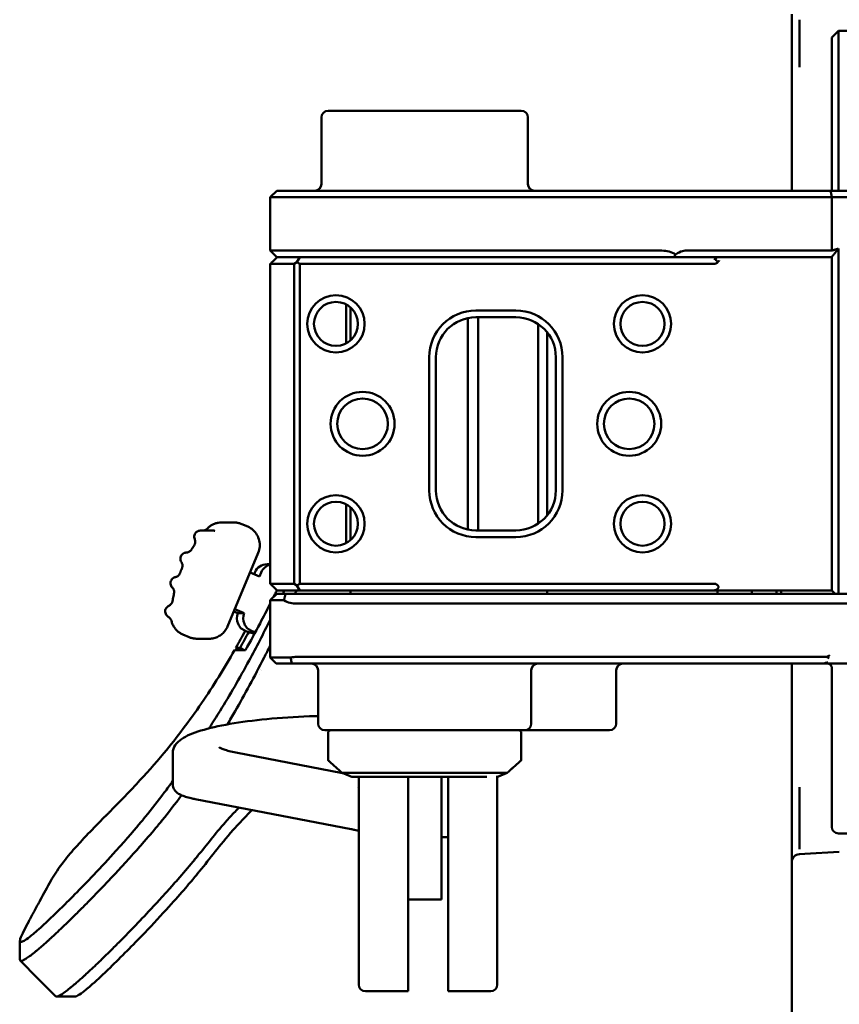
# Model space of a CAD drawing. Header units: millimetres. Extents: x 0 to 14369, y -869 to 2970.
# Tile 153 of 256: x 392 to 454, y 2343 to 2417. Entities that reach past the tile are written whole.
import ezdxf

# ---------------------------------------------------------------- set-up
doc = ezdxf.new("R2010")
doc.units = ezdxf.units.MM
doc.header["$LTSCALE"] = 10
doc.layers.add('Sichtbar (ISO)', color=7, linetype='Continuous', lineweight=50)

msp = doc.modelspace()

# ---------------------------------------------------------------- linework, layer by layer
at = {"layer": 'Sichtbar (ISO)'}
for p, q in [((450.131, 2415.578), (450.131, 2417.522)), ((450.711, 2417.098), (450.711, 2415.154)), ((453.131, 2415.764), (453.631, 2416.264)), ((453.631, 2416.264), (458.631, 2416.264)), ((453.631, 2413.264), (453.631, 2416.264)), ((450.131, 2413.764), (450.131, 2415.578)), ((453.131, 2413.264), (453.131, 2415.764)), ((450.131, 2411.624), (450.131, 2413.764)), ((453.131, 2404.264), (453.131, 2413.264)), ((453.631, 2404.264), (453.631, 2413.264)), ((450.131, 2404.264), (450.131, 2411.624)), ((415.339, 2410.264), (429.839, 2410.264)), ((414.839, 2409.764), (414.839, 2404.764)), ((430.339, 2409.764), (430.339, 2404.764)), ((411.493, 2404.264), (410.993, 2403.764)), ((412.993, 2404.264), (411.493, 2404.264)), ((412.993, 2404.264), (440.392, 2404.264)), ((441.695, 2404.264), (440.392, 2404.264)), ((441.695, 2404.264), (453.051, 2404.264)), ((458.631, 2404.264), (453.051, 2404.264)), ((412.993, 2403.764), (410.993, 2403.764)), ((410.993, 2403.764), (410.993, 2399.764)), ((412.993, 2403.764), (440.392, 2403.764)), ((442.129, 2403.764), (440.392, 2403.764)), ((442.129, 2403.764), (453.131, 2403.764)), ((453.131, 2403.764), (453.131, 2399.764)), ((458.631, 2403.764), (453.131, 2403.764)), ((410.993, 2399.764), (412.993, 2399.764)), ((411.493, 2399.264), (410.993, 2399.764)), ((440.392, 2399.764), (412.993, 2399.764)), ((442.129, 2399.764), (453.131, 2399.764)), ((453.631, 2374.014), (453.631, 2399.914)), ((411.493, 2399.264), (412.614, 2399.264)), ((412.614, 2399.264), (413.219, 2399.264)), ((413.219, 2399.264), (413.003, 2398.889)), ((413.219, 2399.264), (444.224, 2399.264)), ((444.31, 2399.264), (444.224, 2399.264)), ((444.31, 2399.264), (444.812, 2399.264)), ((444.812, 2399.264), (453.131, 2399.264)), ((453.131, 2374.264), (453.131, 2399.288)), ((411.006, 2398.764), (412.786, 2398.764)), ((411.006, 2398.764), (411.006, 2374.764)), ((412.786, 2398.764), (413.003, 2398.889)), ((412.786, 2398.764), (412.786, 2374.764)), ((413.003, 2398.889), (413.219, 2398.764)), ((413.219, 2398.764), (413.219, 2374.764)), ((444.311, 2398.764), (413.219, 2398.764)), ((444.522, 2398.851), (444.577, 2398.906)), ((416.694, 2395.727), (416.694, 2392.801)), ((417.025, 2393.029), (417.025, 2395.499)), ((425.83, 2394.703), (425.83, 2378.825)), ((426.431, 2395.264), (429.431, 2395.264)), ((426.431, 2394.764), (429.431, 2394.764)), ((426.601, 2394.764), (426.601, 2378.764)), ((431.099, 2379.271), (431.099, 2394.257)), ((431.768, 2393.644), (431.768, 2379.883)), ((422.931, 2381.764), (422.931, 2391.764)), ((423.431, 2381.764), (423.431, 2391.764)), ((432.431, 2391.764), (432.431, 2381.764)), ((432.931, 2391.764), (432.931, 2381.764)), ((416.694, 2380.727), (416.694, 2377.801)), ((417.025, 2378.029), (417.025, 2380.499)), ((407.342, 2379.355), (408.281, 2379.355)), ((409.308, 2379.045), (408.86, 2379.236)), ((406.705, 2378.75), (405.766, 2378.75)), ((429.431, 2378.764), (426.431, 2378.764)), ((429.431, 2378.264), (426.431, 2378.264)), ((407.802, 2371.553), (410.101, 2377.083)), ((410.762, 2376.226), (411.006, 2376.226)), ((409.489, 2375.612), (410.195, 2375.311)), ((409.852, 2375.614), (409.797, 2375.481)), ((410.195, 2375.311), (410.321, 2375.614)), ((412.786, 2374.764), (411.006, 2374.764)), ((412.786, 2374.764), (413.003, 2374.639)), ((413.219, 2374.764), (413.003, 2374.639)), ((413.003, 2374.639), (413.219, 2374.264)), ((444.311, 2374.764), (413.219, 2374.764)), ((444.522, 2374.676), (444.577, 2374.622)), ((411.493, 2374.014), (410.993, 2373.514)), ((412.164, 2374.014), (411.493, 2374.014)), ((413.219, 2374.264), (411.512, 2374.264)), ((412.164, 2374.014), (440.392, 2374.014)), ((413.219, 2374.264), (444.309, 2374.264)), ((417.025, 2374.014), (417.025, 2374.264)), ((431.768, 2374.264), (431.768, 2374.014)), ((440.392, 2374.014), (441.478, 2374.014)), ((452.733, 2374.014), (441.478, 2374.014)), ((453.131, 2374.264), (444.309, 2374.264)), ((444.556, 2374.014), (444.556, 2374.264)), ((447.131, 2374.264), (447.131, 2374.014)), ((448.984, 2374.264), (448.984, 2374.014)), ((449.338, 2374.264), (449.338, 2374.014)), ((453.293, 2374.014), (452.733, 2374.014)), ((453.131, 2374.264), (453.381, 2374.014)), ((453.293, 2374.014), (453.381, 2374.014)), ((453.381, 2374.014), (453.631, 2374.014)), ((458.631, 2374.014), (453.631, 2374.014)), ((412.025, 2373.514), (410.993, 2373.514)), ((410.993, 2373.514), (410.993, 2369.214)), ((440.392, 2373.264), (412.993, 2373.264)), ((440.392, 2373.264), (442.129, 2373.264)), ((452.973, 2373.264), (442.129, 2373.264)), ((453.293, 2373.264), (452.973, 2373.264)), ((453.293, 2373.264), (458.631, 2373.264)), ((403.392, 2373.105), (403.392, 2373.105)), ((408.269, 2372.677), (408.576, 2372.546)), ((409.046, 2372.546), (408.339, 2372.847)), ((408.576, 2372.546), (409.046, 2372.546)), ((404.451, 2370.948), (404.912, 2370.752)), ((409.18, 2371.207), (409.816, 2370.997)), ((409.888, 2371.129), (409.65, 2371.207)), ((405.491, 2370.634), (406.43, 2370.634)), ((408.327, 2369.78), (409.141, 2369.78)), ((408.426, 2369.954), (408.689, 2369.78)), ((408.738, 2369.954), (408.426, 2369.954)), ((409.06, 2369.78), (408.738, 2369.954)), ((410.993, 2369.214), (412.549, 2369.214)), ((411.443, 2368.764), (410.993, 2369.214)), ((411.443, 2368.764), (412.603, 2368.764)), ((412.603, 2368.764), (440.392, 2368.764)), ((412.993, 2369.264), (440.392, 2369.264)), ((440.392, 2369.264), (442.129, 2369.264)), ((440.392, 2368.764), (441.695, 2368.764)), ((441.695, 2368.764), (452.203, 2368.764)), ((442.129, 2369.264), (452.746, 2369.264)), ((450.131, 2361.404), (450.131, 2368.764)), ((453.293, 2368.764), (452.203, 2368.764)), ((455.756, 2368.764), (453.293, 2368.764)), ((453.631, 2368.764), (453.631, 2368.764)), ((414.589, 2368.264), (414.589, 2364.264)), ((430.589, 2368.264), (430.589, 2364.264)), ((436.962, 2368.264), (436.962, 2364.264)), ((453.131, 2358.014), (453.131, 2368.464)), ((410.166, 2367.943), (410.166, 2367.943)), ((415.089, 2363.764), (430.089, 2363.764)), ((415.339, 2363.564), (415.339, 2361.514)), ((429.839, 2363.564), (429.839, 2361.514)), ((430.089, 2363.764), (431.174, 2363.764)), ((431.174, 2363.764), (436.462, 2363.764)), ((403.698, 2359.664), (403.698, 2362.12)), ((416.434, 2360.548), (408.412, 2362.092)), ((450.131, 2359.264), (450.131, 2361.404)), ((428.769, 2360.564), (416.397, 2360.564)), ((427.249, 2360.264), (417.118, 2360.264)), ((417.639, 2355.247), (417.639, 2360.264)), ((421.339, 2360.264), (421.339, 2355.13)), ((423.839, 2360.264), (423.839, 2351.064)), ((424.339, 2355.13), (424.339, 2360.264)), ((428.039, 2360.337), (428.039, 2355.247)), ((428.047, 2360.264), (428.039, 2360.264)), ((428.061, 2360.264), (428.047, 2360.264)), ((450.131, 2357.45), (450.131, 2359.264)), ((417.061, 2356.341), (405.368, 2358.591)), ((450.711, 2357.874), (450.711, 2355.93)), ((453.131, 2356.514), (453.131, 2358.014)), ((450.131, 2355.506), (450.131, 2357.45)), ((423.839, 2355.741), (424.339, 2355.741)), ((450.131, 2354.294), (450.131, 2355.506)), ((458.631, 2356.014), (453.631, 2356.014)), ((417.639, 2355.247), (417.639, 2353.714)), ((421.339, 2353.817), (421.339, 2355.13)), ((424.339, 2355.13), (424.339, 2353.817)), ((428.039, 2353.714), (428.039, 2355.247)), ((450.131, 2353.868), (450.131, 2354.294)), ((450.699, 2354.467), (451.109, 2354.489)), ((451.109, 2354.489), (453.695, 2354.624)), ((417.639, 2348.648), (417.639, 2353.714)), ((421.339, 2353.817), (421.339, 2348.188)), ((424.339, 2348.188), (424.339, 2353.817)), ((428.039, 2353.714), (428.039, 2348.648)), ((450.131, 2294.16), (450.131, 2353.868)), ((423.839, 2351.064), (421.339, 2351.064)), ((417.639, 2348.648), (417.639, 2346.811)), ((421.339, 2346.718), (421.339, 2348.188)), ((424.339, 2348.188), (424.339, 2346.718)), ((428.039, 2346.811), (428.039, 2348.648)), ((392.208, 2346.573), (392.226, 2347.97)), ((417.639, 2346.811), (417.639, 2344.742)), ((421.339, 2346.718), (421.339, 2344.649)), ((424.339, 2346.718), (424.339, 2344.649)), ((428.039, 2344.742), (428.039, 2346.811)), ((393.563, 2345.138), (392.236, 2346.482)), ((394.89, 2343.794), (393.563, 2345.138)), ((417.639, 2344.742), (417.639, 2344.674)), ((417.639, 2344.669), (417.639, 2344.674)), ((421.339, 2344.649), (421.339, 2344.251)), ((424.339, 2344.251), (424.339, 2344.649)), ((428.039, 2344.674), (428.039, 2344.742)), ((428.039, 2344.674), (428.039, 2344.669)), ((396.356, 2343.77), (394.959, 2343.77)), ((421.339, 2344.169), (418.139, 2344.169)), ((421.339, 2344.251), (421.339, 2344.183)), ((421.339, 2344.183), (421.339, 2344.169)), ((424.339, 2344.251), (424.339, 2344.183)), ((424.339, 2344.169), (424.339, 2344.183)), ((427.539, 2344.169), (424.339, 2344.169))]:
    msp.add_line(p, q, dxfattribs=at)
for centre, radius in [((415.931, 2394.264), 2.15), ((438.931, 2394.264), 2.15), ((415.931, 2394.264), 1.65), ((438.931, 2394.264), 1.65), ((417.931, 2386.764), 2.4), ((417.931, 2386.764), 1.9), ((437.931, 2386.764), 2.4), ((437.931, 2386.764), 1.9), ((415.931, 2379.264), 2.15), ((438.931, 2379.264), 2.15), ((415.931, 2379.264), 1.65), ((438.931, 2379.264), 1.65)]:
    msp.add_circle(centre, radius, dxfattribs=at)
for centre, radius, start, end in [((415.339, 2409.764), 0.5, 90, 180), ((429.839, 2409.764), 0.5, 0, 90), ((414.339, 2404.764), 0.5, 270, 0), ((430.839, 2404.764), 0.5, 180, 270), ((440.392, 2397.764), 2, 59.15076, 90), ((444.311, 2399.064), 0.3, 270, 314.89916), ((426.431, 2391.764), 3.5, 90, 180), ((426.431, 2391.764), 3, 90, 180), ((429.431, 2391.764), 3.5, 0, 90), ((429.431, 2391.764), 3, 0, 90), ((426.431, 2381.764), 3.5, 180, 270), ((426.431, 2381.764), 3, 180, 270), ((429.431, 2381.764), 3.5, 270, 0), ((429.431, 2381.764), 3, 270, 0), ((444.311, 2374.464), 0.3, 45.10086, 90), ((412.993, 2375.264), 2, 241.04498, 270), ((412.993, 2367.264), 2, 90, 102.83857), ((414.089, 2368.264), 0.5, 0, 90), ((431.089, 2368.264), 0.5, 90, 180), ((437.462, 2368.264), 0.5, 90, 180), ((415.089, 2364.264), 0.5, 180, 270), ((415.539, 2363.564), 0.2, 90, 180), ((429.639, 2363.564), 0.2, 0, 90), ((430.089, 2364.264), 0.5, 270, 0), ((436.462, 2364.264), 0.5, 270, 0), ((453.631, 2356.514), 0.5, 180, 270), ((450.741, 2353.858), 0.61, 93.91731, 179.08269), ((418.139, 2344.669), 0.5, 180, 270), ((427.539, 2344.669), 0.5, 270, 0)]:
    msp.add_arc(centre, radius, start, end, dxfattribs=at)
for centre, major_axis, ratio, start_param, end_param in [((444.311, 2398.962), (-0.249, 0.172), 0.995802, 4.537419, 5.319778), ((405.766, 2378.285), (0, 0.465), 0.987688, 0, 0.000653), ((406.705, 2378.285), (0, 0.465), 0.987688, 6.2828, 6.283185), ((410.762, 2375.226), (0, 1), 0.987688, 0, 1.172303), ((411.232, 2375.226), (0, 1), 0.987688, 0.230557, 1.172303), ((409.487, 2372.158), (0, -1), 0.987688, 4.313895, 5.967944), ((409.956, 2372.158), (0, -1), 0.987688, 4.313895, 5.967944), ((409.341, 2368.495), (0, 1), 0.987688, 4.505464, 4.505514)]:
    msp.add_ellipse(centre, major_axis=major_axis, ratio=ratio, start_param=start_param, end_param=end_param, dxfattribs=at)
for points, knots in [([(450.711, 2415.154), (450.71, 2414.97), (450.713, 2414.722), (450.71, 2414.129), (450.707, 2413.844), (450.697, 2413.543), (450.697, 2413.539), (450.697, 2413.535)], [-0.2132685, -0.2132685, -0.2132685, -0.2132685, -0.0965581, -0.0965581, 0, 0, 0.0013726, 0.0013726, 0.0013726, 0.0013726]), ([(442.129, 2399.764), (442.014, 2399.764), (441.858, 2399.716), (441.598, 2399.588), (441.508, 2399.537), (441.417, 2399.481)], [0.3456912, 0.3456912, 0.3456912, 0.3456912, 0.4154073, 0.4154073, 0.4495217, 0.4495217, 0.4495217, 0.4495217]), ([(444.577, 2398.906), (444.566, 2398.92), (444.554, 2398.935), (444.542, 2398.949), (444.535, 2398.956), (444.529, 2398.963), (444.522, 2398.971), (444.519, 2398.974), (444.515, 2398.978), (444.512, 2398.981), (444.51, 2398.983), (444.508, 2398.985), (444.506, 2398.987), (444.505, 2398.989), (444.503, 2398.99), (444.501, 2398.992), (444.472, 2399.021), (444.439, 2399.049), (444.407, 2399.08), (444.399, 2399.087), (444.391, 2399.095), (444.383, 2399.103), (444.377, 2399.109), (444.371, 2399.115), (444.365, 2399.121), (444.347, 2399.139), (444.329, 2399.157), (444.311, 2399.176)], [0, 0, 0, 0, 0.166667, 0.166667, 0.166667, 0.25, 0.25, 0.25, 0.291667, 0.291667, 0.291667, 0.3125, 0.3125, 0.3125, 0.333333, 0.333333, 0.333333, 0.666667, 0.666667, 0.666667, 0.75, 0.75, 0.75, 0.8125, 0.8125, 0.8125, 1, 1, 1, 1]), ([(444.577, 2398.906), (444.598, 2398.926), (444.617, 2398.945), (444.633, 2398.961), (444.649, 2398.977), (444.662, 2398.989), (444.671, 2398.998), (444.68, 2399.007), (444.685, 2399.012), (444.685, 2399.012)], [0, 0, 0, 0, 0.3333333, 0.3333333, 0.3333333, 0.6666667, 0.6666667, 0.6666667, 1, 1, 1, 1]), ([(407.342, 2379.355), (407.262, 2379.355), (407.181, 2379.348), (407.023, 2379.322), (406.944, 2379.302), (406.792, 2379.251), (406.718, 2379.219), (406.576, 2379.143), (406.509, 2379.1), (406.381, 2379.002), (406.321, 2378.949), (406.266, 2378.89)], [5.4177582, 5.4177582, 5.4177582, 5.4177582, 5.579093, 5.579093, 5.7404277, 5.7404277, 5.9017625, 5.9017625, 6.0630973, 6.0630973, 6.224432, 6.224432, 6.224432, 6.224432]), ([(408.86, 2379.236), (408.823, 2379.252), (408.786, 2379.266), (408.711, 2379.291), (408.673, 2379.302), (408.596, 2379.321), (408.557, 2379.329), (408.478, 2379.342), (408.439, 2379.347), (408.36, 2379.353), (408.32, 2379.355), (408.281, 2379.355)], [5.0192644, 5.0192644, 5.0192644, 5.0192644, 5.0989632, 5.0989632, 5.178662, 5.178662, 5.2583607, 5.2583607, 5.3380595, 5.3380595, 5.4177582, 5.4177582, 5.4177582, 5.4177582]), ([(405.337, 2378.105), (405.318, 2378.151), (405.306, 2378.201), (405.298, 2378.3), (405.303, 2378.351), (405.327, 2378.447), (405.347, 2378.493), (405.4, 2378.577), (405.434, 2378.614), (405.51, 2378.677), (405.554, 2378.702), (405.646, 2378.737), (405.696, 2378.748), (405.752, 2378.75), (405.759, 2378.75), (405.766, 2378.75)], [0, 0, 0, 0, 0.01497054, 0.01497054, 0.02980134, 0.02980134, 0.04462698, 0.04462698, 0.05944722, 0.05944722, 0.0742689, 0.0742689, 0.08909381, 0.08909381, 0.09112906, 0.09112906, 0.09112906, 0.09112906]), ([(406.266, 2378.89), (406.247, 2378.871), (406.228, 2378.853), (406.186, 2378.821), (406.163, 2378.807), (406.117, 2378.782), (406.093, 2378.772), (406.053, 2378.758), (406.038, 2378.754), (406.022, 2378.75)], [3.2003459, 3.2003459, 3.2003459, 3.2003459, 3.3616807, 3.3616807, 3.5230155, 3.5230155, 3.6843502, 3.6843502, 3.785005, 3.785005, 3.785005, 3.785005]), ([(406.854, 2378.738), (406.849, 2378.738), (406.844, 2378.738), (406.834, 2378.739), (406.829, 2378.739), (406.819, 2378.74), (406.814, 2378.74), (406.804, 2378.741), (406.799, 2378.742), (406.789, 2378.743), (406.784, 2378.744), (406.779, 2378.744)], [4.0070197, 4.0070197, 4.0070197, 4.0070197, 4.0385585, 4.0385585, 4.0700973, 4.0700973, 4.101636, 4.101636, 4.1331748, 4.1331748, 4.1647136, 4.1647136, 4.1647136, 4.1647136]), ([(410.101, 2377.083), (410.161, 2377.228), (410.198, 2377.382), (410.225, 2377.693), (410.213, 2377.851), (410.143, 2378.156), (410.084, 2378.303), (409.923, 2378.572), (409.822, 2378.693), (409.586, 2378.899), (409.452, 2378.984), (409.308, 2379.045)], [3.448468, 3.448468, 3.448468, 3.448468, 3.762627, 3.762627, 4.076787, 4.076787, 4.390946, 4.390946, 4.705105, 4.705105, 5.019264, 5.019264, 5.019264, 5.019264]), ([(405.108, 2377.337), (405.12, 2377.357), (405.132, 2377.376), (405.156, 2377.415), (405.169, 2377.435), (405.193, 2377.474), (405.206, 2377.493), (405.23, 2377.532), (405.243, 2377.552), (405.268, 2377.59), (405.281, 2377.61), (405.293, 2377.629)], [6.13225173, 6.13225173, 6.13225173, 6.13225173, 6.13878155, 6.13878155, 6.14531136, 6.14531136, 6.15184117, 6.15184117, 6.15837099, 6.15837099, 6.1649008, 6.1649008, 6.1649008, 6.1649008]), ([(405.293, 2377.629), (405.311, 2377.656), (405.327, 2377.686), (405.351, 2377.747), (405.361, 2377.779), (405.373, 2377.844), (405.377, 2377.878), (405.376, 2377.944), (405.373, 2377.978), (405.359, 2378.043), (405.35, 2378.075), (405.337, 2378.105)], [3.2598772, 3.2598772, 3.2598772, 3.2598772, 3.4574594, 3.4574594, 3.6550416, 3.6550416, 3.8526238, 3.8526238, 4.050206, 4.050206, 4.2477883, 4.2477883, 4.2477883, 4.2477883]), ([(404.332, 2376.383), (404.305, 2376.425), (404.284, 2376.472), (404.259, 2376.568), (404.254, 2376.618), (404.26, 2376.717), (404.271, 2376.766), (404.308, 2376.858), (404.335, 2376.901), (404.398, 2376.976), (404.437, 2377.009), (404.521, 2377.061), (404.568, 2377.08), (404.646, 2377.098), (404.677, 2377.102), (404.708, 2377.103)], [0, 0, 0, 0, 0.01497718, 0.01497718, 0.02979943, 0.02979943, 0.04462135, 0.04462135, 0.05944038, 0.05944038, 0.07425918, 0.07425918, 0.08907985, 0.08907985, 0.09834322, 0.09834322, 0.09834322, 0.09834322]), ([(405.108, 2377.337), (405.091, 2377.309), (405.071, 2377.283), (405.027, 2377.235), (405.002, 2377.213), (404.95, 2377.175), (404.922, 2377.159), (404.864, 2377.132), (404.834, 2377.122), (404.772, 2377.108), (404.74, 2377.104), (404.708, 2377.103)], [2.9906591, 2.9906591, 2.9906591, 2.9906591, 3.1883811, 3.1883811, 3.3861031, 3.3861031, 3.5838251, 3.5838251, 3.7815471, 3.7815471, 3.9792691, 3.9792691, 3.9792691, 3.9792691]), ([(404.375, 2375.906), (404.388, 2375.937), (404.398, 2375.969), (404.411, 2376.034), (404.415, 2376.067), (404.415, 2376.134), (404.412, 2376.167), (404.4, 2376.233), (404.39, 2376.265), (404.366, 2376.326), (404.35, 2376.355), (404.332, 2376.383)], [3.4443938, 3.4443938, 3.4443938, 3.4443938, 3.6420009, 3.6420009, 3.8396079, 3.8396079, 4.0372149, 4.0372149, 4.234822, 4.234822, 4.432429, 4.432429, 4.432429, 4.432429]), ([(404.238, 2375.564), (404.226, 2375.533), (404.211, 2375.503), (404.176, 2375.447), (404.156, 2375.421), (404.111, 2375.374), (404.087, 2375.352), (404.034, 2375.315), (404.006, 2375.299), (403.948, 2375.273), (403.917, 2375.263), (403.886, 2375.256)], [2.8039711, 2.8039711, 2.8039711, 2.8039711, 3.0016839, 3.0016839, 3.1993966, 3.1993966, 3.3971093, 3.3971093, 3.5948221, 3.5948221, 3.7925348, 3.7925348, 3.7925348, 3.7925348]), ([(404.238, 2375.564), (404.247, 2375.587), (404.255, 2375.61), (404.273, 2375.655), (404.282, 2375.678), (404.3, 2375.724), (404.31, 2375.747), (404.328, 2375.793), (404.337, 2375.815), (404.356, 2375.861), (404.366, 2375.884), (404.375, 2375.906)], [5.9455638, 5.9455638, 5.9455638, 5.9455638, 5.95252786, 5.95252786, 5.95949193, 5.95949193, 5.966456, 5.966456, 5.97342006, 5.97342006, 5.98038413, 5.98038413, 5.98038413, 5.98038413]), ([(403.651, 2374.48), (403.616, 2374.516), (403.587, 2374.558), (403.545, 2374.648), (403.531, 2374.696), (403.519, 2374.794), (403.52, 2374.845), (403.54, 2374.942), (403.558, 2374.989), (403.606, 2375.075), (403.638, 2375.115), (403.712, 2375.181), (403.754, 2375.208), (403.827, 2375.24), (403.856, 2375.25), (403.886, 2375.256)], [0, 0, 0, 0, 0.01498019, 0.01498019, 0.02979549, 0.02979549, 0.04461433, 0.04461433, 0.059432, 0.059432, 0.07424931, 0.07424931, 0.08906715, 0.08906715, 0.09819229, 0.09819229, 0.09819229, 0.09819229]), ([(444.579, 2374.41), (444.594, 2374.426), (444.606, 2374.443), (444.623, 2374.479), (444.627, 2374.498), (444.627, 2374.537), (444.622, 2374.555), (444.605, 2374.591), (444.592, 2374.607), (444.577, 2374.622)], [-0.03218187, -0.03218187, -0.03218187, -0.03218187, -0.02418904, -0.02418904, -0.01595535, -0.01595535, -0.00785559, -0.00785559, -0.000001, -0.000001, -0.000001, -0.000001]), ([(403.78, 2374.02), (403.787, 2374.053), (403.791, 2374.086), (403.792, 2374.153), (403.789, 2374.186), (403.778, 2374.252), (403.769, 2374.284), (403.744, 2374.346), (403.729, 2374.375), (403.694, 2374.431), (403.674, 2374.456), (403.651, 2374.48)], [3.6310818, 3.6310818, 3.6310818, 3.6310818, 3.8287184, 3.8287184, 4.026355, 4.026355, 4.2239915, 4.2239915, 4.4216281, 4.4216281, 4.6192647, 4.6192647, 4.6192647, 4.6192647]), ([(403.677, 2373.48), (403.683, 2373.516), (403.689, 2373.552), (403.702, 2373.624), (403.708, 2373.661), (403.722, 2373.733), (403.729, 2373.769), (403.743, 2373.841), (403.75, 2373.877), (403.765, 2373.949), (403.772, 2373.985), (403.78, 2374.02)], [5.74185215, 5.74185215, 5.74185215, 5.74185215, 5.75222096, 5.75222096, 5.76258977, 5.76258977, 5.77295857, 5.77295857, 5.78332738, 5.78332738, 5.79369619, 5.79369619, 5.79369619, 5.79369619]), ([(411.497, 2374.279), (411.447, 2374.176), (411.396, 2374.073), (411.346, 2373.97), (411.313, 2373.902), (411.279, 2373.834), (411.246, 2373.767)], [0.35939081, 0.35939081, 0.35939081, 0.35939081, 0.4029067, 0.4029067, 0.4029067, 0.43144099, 0.43144099, 0.43144099, 0.43144099]), ([(412.067, 2374.264), (412.052, 2374.231), (412.036, 2374.198), (411.997, 2374.115), (411.973, 2374.064), (411.95, 2374.014)], [-1.72181559, -1.72181559, -1.72181559, -1.72181559, -1.71441076, -1.71441076, -1.70307881, -1.70307881, -1.70307881, -1.70307881]), ([(444.521, 2374.352), (444.516, 2374.347), (444.511, 2374.342), (444.481, 2374.316), (444.445, 2374.294), (444.381, 2374.271), (444.342, 2374.264), (444.309, 2374.264)], [-0.07827892, -0.07827892, -0.07827892, -0.07827892, -0.0758768, -0.0758768, -0.0640216, -0.0640216, -0.05413567, -0.05413567, -0.05413567, -0.05413567]), ([(403.677, 2373.48), (403.672, 2373.447), (403.663, 2373.415), (403.64, 2373.353), (403.626, 2373.323), (403.591, 2373.267), (403.571, 2373.241), (403.526, 2373.193), (403.502, 2373.171), (403.449, 2373.134), (403.422, 2373.118), (403.392, 2373.105)], [2.6002595, 2.6002595, 2.6002595, 2.6002595, 2.797954, 2.797954, 2.9956485, 2.9956485, 3.193343, 3.193343, 3.3910375, 3.3910375, 3.588732, 3.588732, 3.588732, 3.588732]), ([(410.993, 2373.258), (410.745, 2372.763), (410.493, 2372.27), (410.234, 2371.779), (409.881, 2371.108), (409.517, 2370.441), (409.141, 2369.78)], [0.5032597, 0.5032597, 0.5032597, 0.5032597, 0.7129232, 0.7129232, 0.7129232, 1, 1, 1, 1]), ([(403.352, 2372.277), (403.309, 2372.302), (403.269, 2372.334), (403.203, 2372.408), (403.176, 2372.451), (403.137, 2372.541), (403.124, 2372.59), (403.116, 2372.689), (403.119, 2372.739), (403.142, 2372.835), (403.161, 2372.882), (403.213, 2372.966), (403.246, 2373.005), (403.317, 2373.064), (403.353, 2373.087), (403.392, 2373.105)], [0, 0, 0, 0, 0.014978, 0.014978, 0.0297889, 0.0297889, 0.0446057, 0.0446057, 0.0594223, 0.0594223, 0.0742389, 0.0742389, 0.0890555, 0.0890555, 0.101852, 0.101852, 0.101852, 0.101852]), ([(403.352, 2372.277), (403.375, 2372.264), (403.397, 2372.249), (403.438, 2372.215), (403.458, 2372.197), (403.493, 2372.157), (403.509, 2372.136), (403.538, 2372.09), (403.551, 2372.066), (403.572, 2372.016), (403.581, 2371.99), (403.588, 2371.964)], [1.3792833, 1.3792833, 1.3792833, 1.3792833, 1.5411921, 1.5411921, 1.703101, 1.703101, 1.8650098, 1.8650098, 2.0269187, 2.0269187, 2.1888275, 2.1888275, 2.1888275, 2.1888275]), ([(404.451, 2370.948), (404.366, 2370.984), (404.285, 2371.028), (404.132, 2371.131), (404.06, 2371.189), (403.928, 2371.318), (403.868, 2371.389), (403.763, 2371.539), (403.717, 2371.62), (403.64, 2371.787), (403.61, 2371.875), (403.588, 2371.964)], [4.4055135, 4.4055135, 4.4055135, 4.4055135, 4.5904948, 4.5904948, 4.7754762, 4.7754762, 4.9604575, 4.9604575, 5.1454389, 5.1454389, 5.3304202, 5.3304202, 5.3304202, 5.3304202]), ([(410.993, 2372.038), (410.479, 2371.002), (409.95, 2369.979), (408.703, 2367.677), (407.968, 2366.407), (406.979, 2364.8), (406.718, 2364.387), (406.446, 2363.964), (406.427, 2363.934), (406.408, 2363.905)], [-1.5538965, -1.5538965, -1.5538965, -1.5538965, -1.3174841, -1.3174841, -1.0023736, -1.0023736, -0.8894609, -0.8894609, -0.8809634, -0.8809634, -0.8809634, -0.8809634]), ([(406.43, 2370.634), (406.546, 2370.634), (406.663, 2370.647), (406.89, 2370.702), (407, 2370.743), (407.208, 2370.85), (407.306, 2370.915), (407.483, 2371.068), (407.562, 2371.154), (407.699, 2371.343), (407.757, 2371.446), (407.802, 2371.553)], [2.276166, 2.276166, 2.276166, 2.276166, 2.510626, 2.510626, 2.745087, 2.745087, 2.979547, 2.979547, 3.214008, 3.214008, 3.448468, 3.448468, 3.448468, 3.448468]), ([(404.912, 2370.752), (404.948, 2370.736), (404.985, 2370.722), (405.061, 2370.697), (405.099, 2370.686), (405.176, 2370.667), (405.215, 2370.659), (405.293, 2370.646), (405.332, 2370.642), (405.412, 2370.635), (405.451, 2370.634), (405.491, 2370.634)], [1.8776718, 1.8776718, 1.8776718, 1.8776718, 1.9573706, 1.9573706, 2.0370693, 2.0370693, 2.1167681, 2.1167681, 2.1964668, 2.1964668, 2.2761656, 2.2761656, 2.2761656, 2.2761656]), ([(408.327, 2369.78), (407.941, 2369.102), (407.544, 2368.431), (406.717, 2367.099), (406.29, 2366.441), (404.956, 2364.488), (404.024, 2363.251), (402.356, 2361.249), (401.668, 2360.475), (400.586, 2359.314), (400.205, 2358.916), (399.623, 2358.317), (399.422, 2358.112), (399.118, 2357.803), (399.015, 2357.698), (398.86, 2357.541), (398.808, 2357.489), (398.73, 2357.41), (398.704, 2357.384), (398.665, 2357.344), (398.652, 2357.331), (398.624, 2357.302), (398.603, 2357.282), (398.6, 2357.278)], [0.000001, 0.000001, 0.000001, 0.000001, 0.234789, 0.234789, 0.471938, 0.471938, 0.948633, 0.948633, 1.262356, 1.262356, 1.430406, 1.430406, 1.518702, 1.518702, 1.563761, 1.563761, 1.586453, 1.586453, 1.597825, 1.597825, 1.603515, 1.603515, 1.610164, 1.610164, 1.610164, 1.610164]), ([(407.791, 2364.202), (407.98, 2364.523), (408.17, 2364.85), (409.085, 2366.452), (409.814, 2367.801), (410.69, 2369.51), (410.842, 2369.81), (410.993, 2370.113)], [1.0531632, 1.0531632, 1.0531632, 1.0531632, 1.1631227, 1.1631227, 1.5776091, 1.5776091, 1.6649718, 1.6649718, 1.6649718, 1.6649718]), ([(412.549, 2369.214), (412.555, 2369.16), (412.561, 2369.107), (412.567, 2369.056), (412.573, 2369.004), (412.579, 2368.954), (412.585, 2368.906), (412.591, 2368.857), (412.597, 2368.81), (412.603, 2368.764)], [0, 0, 0, 0, 0.3333333, 0.3333333, 0.3333333, 0.6666667, 0.6666667, 0.6666667, 0.9999836, 0.9999836, 0.9999836, 0.9999836]), ([(452.841, 2368.852), (452.76, 2368.831), (452.682, 2368.814), (452.608, 2368.801), (452.533, 2368.788), (452.462, 2368.779), (452.395, 2368.773), (452.327, 2368.767), (452.263, 2368.764), (452.203, 2368.764)], [0, 0, 0, 0, 0.333333, 0.333333, 0.333333, 0.666667, 0.666667, 0.666667, 1, 1, 1, 1]), ([(452.973, 2369.388), (452.933, 2369.366), (452.895, 2369.344), (452.857, 2369.323), (452.819, 2369.303), (452.782, 2369.283), (452.746, 2369.264)], [0, 0, 0, 0, 0.5, 0.5, 0.5, 1, 1, 1, 1]), ([(452.945, 2369.176), (452.907, 2369.189), (452.872, 2369.204), (452.839, 2369.218), (452.806, 2369.233), (452.775, 2369.248), (452.746, 2369.264)], [0.0000004, 0.0000004, 0.0000004, 0.0000004, 0.5, 0.5, 0.5, 1, 1, 1, 1]), ([(452.831, 2368.764), (452.897, 2368.764), (452.947, 2368.764), (452.997, 2368.764), (453.009, 2368.764), (453.022, 2368.764), (453.025, 2368.764), (453.027, 2368.764)], [-0.1110437, -0.1110437, -0.1110437, -0.1110437, -0.05492565, -0.05492565, -0.02723514, -0.02723514, -0.01434197, -0.01434197, -0.01434197, -0.01434197]), ([(453.131, 2368.464), (453.131, 2368.496), (453.125, 2368.529), (453.105, 2368.59), (453.089, 2368.619), (453.051, 2368.67), (453.028, 2368.692), (452.975, 2368.729), (452.946, 2368.743), (452.9, 2368.756), (452.884, 2368.759), (452.861, 2368.762), (452.853, 2368.763), (452.843, 2368.764), (452.841, 2368.764), (452.838, 2368.764), (452.837, 2368.764), (452.836, 2368.764), (452.835, 2368.764), (452.834, 2368.764), (452.834, 2368.764), (452.833, 2368.764), (452.833, 2368.764), (452.832, 2368.764), (452.832, 2368.764), (452.832, 2368.764), (452.832, 2368.764), (452.832, 2368.764)], [0, 0, 0, 0, 0.00973027, 0.00973027, 0.01928289, 0.01928289, 0.02884189, 0.02884189, 0.03840066, 0.03840066, 0.04313356, 0.04313356, 0.0455131, 0.0455131, 0.04616653, 0.04616653, 0.04641478, 0.04641478, 0.04665899, 0.04665899, 0.04690213, 0.04690213, 0.04738683, 0.04738683, 0.04806208, 0.04806208, 0.04869686, 0.04869686, 0.04869686, 0.04869686]), ([(414.361, 2364.823), (413.246, 2364.788), (412.156, 2364.724), (410.107, 2364.544), (409.148, 2364.427), (407.429, 2364.148), (406.67, 2363.985), (405.395, 2363.621), (404.881, 2363.422), (404.093, 2362.95), (403.765, 2362.658), (403.704, 2362.208)], [1.388222, 1.388222, 1.388222, 1.388222, 1.664057, 1.664057, 1.939892, 1.939892, 2.215727, 2.215727, 2.491563, 2.491563, 2.767398, 2.767398, 2.767398, 2.767398]), ([(403.704, 2362.208), (403.703, 2362.202), (403.702, 2362.197), (403.701, 2362.185), (403.701, 2362.179), (403.7, 2362.167), (403.699, 2362.162), (403.699, 2362.15), (403.698, 2362.144), (403.698, 2362.132), (403.698, 2362.126), (403.698, 2362.12)], [2.76739798, 2.76739798, 2.76739798, 2.76739798, 2.77242623, 2.77242623, 2.77745448, 2.77745448, 2.78248272, 2.78248272, 2.78751097, 2.78751097, 2.79253922, 2.79253922, 2.79253922, 2.79253922]), ([(407.162, 2362.499), (407.162, 2362.499), (407.163, 2362.498), (407.178, 2362.484), (407.219, 2362.455), (407.349, 2362.388), (407.437, 2362.351), (407.654, 2362.275), (407.783, 2362.236), (408.073, 2362.162), (408.236, 2362.126), (408.412, 2362.092)], [2.9686166, 2.9686166, 2.9686166, 2.9686166, 3.0014087, 3.0014087, 3.1413095, 3.1413095, 3.2812103, 3.2812103, 3.421111, 3.421111, 3.5610118, 3.5610118, 3.5610118, 3.5610118]), ([(416.397, 2360.564), (416.223, 2360.717), (416.064, 2360.859), (415.547, 2361.321), (415.339, 2361.512), (415.339, 2361.514)], [3.2702503, 3.2702503, 3.2702503, 3.2702503, 3.3759269, 3.3759269, 3.6684643, 3.6684643, 3.6684643, 3.6684643]), ([(428.781, 2360.564), (428.955, 2360.717), (429.115, 2360.859), (429.633, 2361.323), (429.841, 2361.514), (429.838, 2361.514), (429.627, 2361.323), (429.105, 2360.859), (428.944, 2360.717), (428.769, 2360.564)], [0.8238543, 0.8238543, 0.8238543, 0.8238543, 0.9295309, 0.9295309, 1.223198, 1.223198, 1.5168652, 1.5168652, 1.6225417, 1.6225417, 1.6225417, 1.6225417]), ([(403.699, 2359.964), (403.474, 2359.657), (403.261, 2359.369), (402.564, 2358.44), (402.106, 2357.847), (401.642, 2357.279)], [-0.4355357, -0.4355357, -0.4355357, -0.4355357, -0.3057134, -0.3057134, -0.000034, -0.000034, -0.000034, -0.000034]), ([(416.397, 2360.564), (416.477, 2360.529), (416.557, 2360.495), (416.636, 2360.462), (416.716, 2360.428), (416.796, 2360.395), (416.876, 2360.362), (416.957, 2360.329), (417.037, 2360.296), (417.118, 2360.264)], [0, 0, 0, 0, 0.333333, 0.333333, 0.333333, 0.666667, 0.666667, 0.666667, 1, 1, 1, 1]), ([(428.047, 2360.264), (428.128, 2360.296), (428.208, 2360.328), (428.288, 2360.361), (428.368, 2360.394), (428.449, 2360.427), (428.529, 2360.461), (428.609, 2360.495), (428.689, 2360.529), (428.769, 2360.564)], [0, 0, 0, 0, 0.333333, 0.333333, 0.333333, 0.666667, 0.666667, 0.666667, 1, 1, 1, 1]), ([(428.781, 2360.564), (428.701, 2360.529), (428.622, 2360.495), (428.542, 2360.462), (428.462, 2360.428), (428.382, 2360.395), (428.302, 2360.362), (428.222, 2360.329), (428.141, 2360.296), (428.061, 2360.264)], [0, 0, 0, 0, 0.333333, 0.333333, 0.333333, 0.666667, 0.666667, 0.666667, 1, 1, 1, 1]), ([(403.698, 2359.664), (403.698, 2359.552), (403.729, 2359.442), (403.83, 2359.246), (403.904, 2359.167), (404.074, 2359.023), (404.174, 2358.964), (404.394, 2358.858), (404.514, 2358.813), (404.777, 2358.728), (404.921, 2358.689), (405.169, 2358.631), (405.267, 2358.611), (405.368, 2358.591)], [2.7925392, 2.7925392, 2.7925392, 2.7925392, 2.8880388, 2.8880388, 3.0079956, 3.0079956, 3.1616901, 3.1616901, 3.3153846, 3.3153846, 3.4690791, 3.4690791, 3.5610118, 3.5610118, 3.5610118, 3.5610118]), ([(417.632, 2359.428), (417.632, 2359.428), (417.632, 2359.429), (417.634, 2359.44), (417.637, 2359.459), (417.639, 2359.503), (417.639, 2359.523), (417.639, 2359.546)], [0.10199069, 0.10199069, 0.10199069, 0.10199069, 0.10997067, 0.10997067, 0.13333198, 0.13333198, 0.14795386, 0.14795386, 0.14795386, 0.14795386]), ([(450.697, 2359.493), (450.697, 2359.489), (450.697, 2359.485), (450.707, 2359.184), (450.711, 2358.899), (450.715, 2358.285), (450.71, 2358.034), (450.711, 2357.874)], [-0.121606, -0.121606, -0.121606, -0.121606, -0.1208596, -0.1208596, -0.0679904, -0.0679904, -0.0000087, -0.0000087, -0.0000087, -0.0000087]), ([(408.667, 2357.956), (408.566, 2357.854), (408.466, 2357.752), (408.114, 2357.386), (407.875, 2357.129), (406.856, 2355.98), (406.238, 2355.166), (405.552, 2354.324)], [-0.650911, -0.650911, -0.650911, -0.650911, -0.5967817, -0.5967817, -0.4571848, -0.4571848, -0.0001866, -0.0001866, -0.0001866, -0.0001866]), ([(405.694, 2353.177), (406.087, 2353.66), (406.466, 2354.145), (407.256, 2355.135), (407.69, 2355.671), (408.573, 2356.672), (408.942, 2357.072), (409.43, 2357.571), (409.529, 2357.671), (409.63, 2357.771)], [-4.4724012, -4.4724012, -4.4724012, -4.4724012, -4.1519044, -4.1519044, -3.852924, -3.852924, -3.6625935, -3.6625935, -3.6144154, -3.6144154, -3.6144154, -3.6144154]), ([(393.737, 2350.996), (394.017, 2351.517), (394.242, 2351.96), (394.753, 2352.828), (395.015, 2353.246), (395.709, 2354.176), (396.033, 2354.56), (396.567, 2355.164), (396.885, 2355.515), (397.723, 2356.39), (398.135, 2356.808), (398.6, 2357.278)], [0.000011, 0.000011, 0.000011, 0.000011, 0.503533, 0.503533, 0.854031, 0.854031, 1.158892, 1.158892, 1.375828, 1.375828, 1.54991, 1.54991, 1.54991, 1.54991]), ([(401.642, 2357.279), (401.588, 2357.211), (401.532, 2357.143), (401.42, 2357.006), (401.362, 2356.937), (401.304, 2356.867)], [0.00004543, 0.00004543, 0.00004543, 0.00004543, 0.03654688, 0.03654688, 0.073052, 0.073052, 0.073052, 0.073052]), ([(402.537, 2356.571), (402.597, 2356.644), (402.657, 2356.717), (402.777, 2356.863), (402.838, 2356.938), (402.898, 2357.011)], [0.00000846, 0.00000846, 0.00000846, 0.00000846, 0.03811346, 0.03811346, 0.07806351, 0.07806351, 0.07806351, 0.07806351]), ([(401.304, 2356.867), (400.912, 2356.394), (400.307, 2355.682), (398.903, 2354.128), (398.337, 2353.517), (396.734, 2351.828), (395.851, 2350.943), (394.513, 2349.633), (394.032, 2349.192), (393.394, 2348.615), (393.151, 2348.413), (392.747, 2348.091), (392.61, 2348.004), (392.453, 2347.912), (392.358, 2347.867), (392.227, 2347.878), (392.204, 2347.941), (392.293, 2348.257), (392.399, 2348.479), (392.518, 2348.709)], [0.000006, 0.000006, 0.000006, 0.000006, 0.245967, 0.245967, 0.389761, 0.389761, 0.642428, 0.642428, 0.950425, 0.950425, 1.436372, 1.436372, 2.320459, 2.320459, 3.629187, 3.629187, 5.05232, 5.05232, 6.5324, 6.5324, 6.5324, 6.5324]), ([(392.208, 2346.573), (392.208, 2346.565), (392.208, 2346.557), (392.211, 2346.527), (392.217, 2346.508), (392.238, 2346.477), (392.253, 2346.466), (392.355, 2346.442), (392.494, 2346.509), (392.622, 2346.583), (392.642, 2346.595), (392.704, 2346.633), (392.747, 2346.661), (392.842, 2346.725), (392.894, 2346.762), (393.06, 2346.884), (393.184, 2346.979), (393.384, 2347.14), (393.453, 2347.197), (393.599, 2347.319), (393.675, 2347.384), (393.834, 2347.521), (393.917, 2347.593), (394.091, 2347.747), (394.182, 2347.828), (394.332, 2347.963), (394.39, 2348.017), (394.576, 2348.186), (394.704, 2348.305), (394.984, 2348.566), (395.137, 2348.71), (395.463, 2349.022), (395.639, 2349.191), (396.015, 2349.556), (396.215, 2349.753), (396.654, 2350.189), (396.898, 2350.433), (397.392, 2350.933), (397.648, 2351.196), (398.345, 2351.915), (398.779, 2352.37), (399.356, 2352.986), (399.512, 2353.153), (399.8, 2353.465), (399.934, 2353.609), (400.18, 2353.878), (400.294, 2354.003), (400.603, 2354.344), (400.796, 2354.558), (401.125, 2354.928), (401.263, 2355.085), (401.806, 2355.704), (402.189, 2356.148), (402.537, 2356.571)], [0.321777, 0.321777, 0.321777, 0.321777, 0.337504, 0.337504, 0.386108, 0.386108, 0.437491, 0.437491, 0.630652, 0.630652, 0.665334, 0.665334, 0.731033, 0.731033, 0.799543, 0.799543, 0.939198, 0.939198, 1.01026, 1.01026, 1.083771, 1.083771, 1.160782, 1.160782, 1.24234, 1.24234, 1.293914, 1.293914, 1.405154, 1.405154, 1.53492, 1.53492, 1.684273, 1.684273, 1.85575, 1.85575, 2.062073, 2.062073, 2.289587, 2.289587, 2.688249, 2.688249, 2.837955, 2.837955, 2.968968, 2.968968, 3.083372, 3.083372, 3.283383, 3.283383, 3.43326, 3.43326, 3.883176, 3.883176, 3.883176, 3.883176]), ([(417.061, 2356.341), (417.156, 2356.323), (417.243, 2356.303), (417.4, 2356.264), (417.469, 2356.245), (417.571, 2356.211), (417.608, 2356.197), (417.639, 2356.185)], [5.8637661, 5.8637661, 5.8637661, 5.8637661, 5.9902118, 5.9902118, 6.1166575, 6.1166575, 6.2086857, 6.2086857, 6.2086857, 6.2086857]), ([(450.711, 2355.93), (450.71, 2355.746), (450.713, 2355.526), (450.71, 2355.153), (450.707, 2355.016), (450.699, 2354.883), (450.698, 2354.865), (450.697, 2354.847)], [-0.2006099, -0.2006099, -0.2006099, -0.2006099, -0.0841437, -0.0841437, 0, 0, 0.0136769, 0.0136769, 0.0136769, 0.0136769]), ([(405.552, 2354.324), (405.493, 2354.251), (405.433, 2354.178), (405.313, 2354.031), (405.253, 2353.958), (405.191, 2353.884)], [-0.07805973, -0.07805973, -0.07805973, -0.07805973, -0.03856494, -0.03856494, -0.00000811, -0.00000811, -0.00000811, -0.00000811]), ([(405.191, 2353.884), (404.842, 2353.466), (404.465, 2353.021), (403.925, 2352.405), (403.787, 2352.249), (403.46, 2351.882), (403.269, 2351.669), (402.961, 2351.33), (402.848, 2351.206), (402.603, 2350.938), (402.471, 2350.795), (402.185, 2350.485), (402.03, 2350.319), (401.456, 2349.706), (401.025, 2349.254), (400.333, 2348.538), (400.078, 2348.278), (399.583, 2347.777), (399.338, 2347.53), (398.895, 2347.091), (398.693, 2346.893), (398.397, 2346.605), (398.304, 2346.514), (398.123, 2346.339), (398.035, 2346.255), (397.795, 2346.026), (397.642, 2345.882), (397.362, 2345.621), (397.233, 2345.502), (397.048, 2345.332), (396.989, 2345.278), (396.839, 2345.143), (396.748, 2345.062), (396.574, 2344.908), (396.491, 2344.835), (396.331, 2344.698), (396.255, 2344.633), (396.109, 2344.512), (396.04, 2344.455), (395.84, 2344.293), (395.716, 2344.197), (395.495, 2344.035), (395.399, 2343.97), (395.271, 2343.892), (395.232, 2343.87), (395.158, 2343.831), (395.122, 2343.814), (395.056, 2343.788), (395.026, 2343.779), (394.972, 2343.769), (394.949, 2343.769), (394.913, 2343.777), (394.9, 2343.784), (394.89, 2343.794)], [0, 0, 0, 0, 0.218992, 0.218992, 0.291939, 0.291939, 0.389287, 0.389287, 0.444965, 0.444965, 0.508689, 0.508689, 0.581507, 0.581507, 0.775421, 0.775421, 0.886083, 0.886083, 0.988122, 0.988122, 1.072806, 1.072806, 1.111971, 1.111971, 1.148654, 1.148654, 1.212417, 1.212417, 1.267073, 1.267073, 1.292411, 1.292411, 1.332456, 1.332456, 1.370264, 1.370264, 1.40635, 1.40635, 1.441223, 1.441223, 1.509743, 1.509743, 1.577258, 1.577258, 1.61065, 1.61065, 1.647169, 1.647169, 1.687178, 1.687178, 1.731037, 1.731037, 1.769083, 1.769083, 1.769083, 1.769083]), ([(396.356, 2343.77), (396.402, 2343.77), (396.464, 2343.794), (396.616, 2343.871), (396.743, 2343.952), (397.126, 2344.247), (397.35, 2344.434), (398.084, 2345.084), (398.54, 2345.517), (399.655, 2346.587), (400.553, 2347.495), (401.986, 2348.985), (402.61, 2349.653), (404.24, 2351.44), (404.932, 2352.255), (405.356, 2352.765)], [0.568599, 0.568599, 0.568599, 0.568599, 0.830496, 0.830496, 1.196281, 1.196281, 1.520723, 1.520723, 2.013543, 2.013543, 3.466166, 3.466166, 4.662449, 4.662449, 6.824996, 6.824996, 6.824996, 6.824996]), ([(405.356, 2352.765), (405.414, 2352.835), (405.47, 2352.904), (405.583, 2353.041), (405.639, 2353.109), (405.694, 2353.177)], [0.00000903, 0.00000903, 0.00000903, 0.00000903, 0.03640373, 0.03640373, 0.07302713, 0.07302713, 0.07302713, 0.07302713]), ([(392.518, 2348.709), (392.638, 2348.934), (392.763, 2349.17), (392.894, 2349.416), (392.897, 2349.422), (392.9, 2349.427), (392.902, 2349.432), (393.031, 2349.673), (393.165, 2349.924), (393.303, 2350.182), (393.308, 2350.191), (393.313, 2350.201), (393.318, 2350.211), (393.454, 2350.465), (393.594, 2350.727), (393.737, 2350.996)], [0, 0, 0, 0, 0.333333, 0.333333, 0.333333, 0.340597, 0.340597, 0.340597, 0.666667, 0.666667, 0.666667, 0.678934, 0.678934, 0.678934, 1, 1, 1, 1])]:
    msp.add_open_spline(points, degree=3, knots=knots, dxfattribs=at)
for points, degree in [([(453.051, 2404.264), (453.064, 2404.18), (453.091, 2404.012), (453.117, 2403.846), (453.131, 2403.764)], 3), ([(411.006, 2398.764), (411.09, 2398.847), (411.259, 2399.014), (411.428, 2399.181), (411.512, 2399.264)], 3), ([(441.417, 2399.481), (441.395, 2399.445), (441.351, 2399.373), (441.307, 2399.3), (441.284, 2399.264)], 3), ([(406.705, 2378.75), (406.73, 2378.75), (406.754, 2378.748), (406.779, 2378.744)], 3), ([(411.512, 2374.264), (411.428, 2374.347), (411.259, 2374.513), (411.09, 2374.68), (411.006, 2374.764)], 3), ([(412.164, 2374.014), (412.094, 2373.783), (412.025, 2373.514)], 2), ([(412.852, 2374.014), (412.89, 2374.097), (412.928, 2374.18), (412.966, 2374.264)], 3), ([(409.127, 2371.227), (408.897, 2370.8), (408.664, 2370.375), (408.426, 2369.954)], 3), ([(408.738, 2369.954), (408.96, 2370.346), (409.178, 2370.741), (409.392, 2371.137)], 3), ([(414.589, 2364.828), (414.513, 2364.827), (414.437, 2364.825), (414.361, 2364.823)], 3), ([(402.898, 2357.011), (403.392, 2357.627), (403.858, 2358.222), (404.343, 2358.884)], 3)]:
    msp.add_open_spline(points, degree=degree, dxfattribs=at)
for points, weights in [([(453.631, 2399.914), (453.382, 2399.842), (453.131, 2399.764)], [1.70070548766, 1.6975220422, 1.6940713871]), ([(453.131, 2399.288), (453.385, 2399.607), (453.631, 2399.914)], [1.02083212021, 1.01733981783, 1.01354030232]), ([(444.521, 2374.352), (444.55, 2374.381), (444.579, 2374.41)], [0.999999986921, 0.999999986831, 0.999999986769])]:
    msp.add_rational_spline(points, weights, degree=2, dxfattribs=at)

doc.saveas('drawing.dxf')
